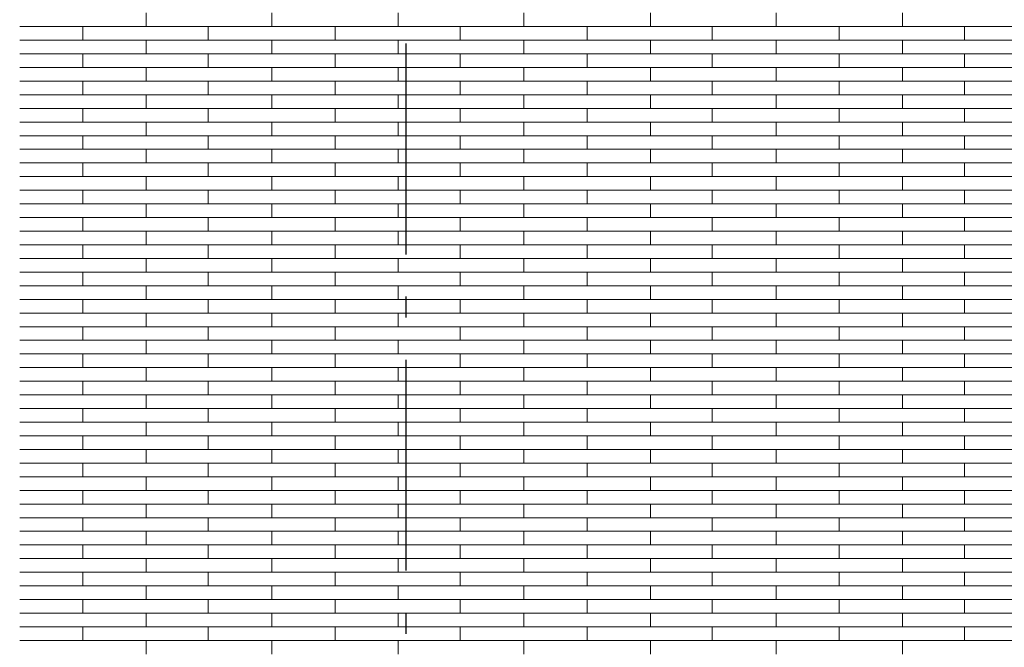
# Model space of a CAD drawing. Header units: millimetres. Extents: x -94445 to -15191, y 1000 to 18261.
# Tile 22 of 108: x -73572 to -71235, y 13879 to 15367. Entities that reach past the tile are written whole.
import ezdxf
from ezdxf.enums import TextEntityAlignment as Align

# ---------------------------------------------------------------- set-up
doc = ezdxf.new("R2010")
doc.units = ezdxf.units.MM
doc.header["$LTSCALE"] = 0.5
doc.header["$MEASUREMENT"] = 0
doc.linetypes.add('Akselinje', pattern=[1500, 1000, -200, 100, -200])
doc.linetypes.add('PLINE', pattern=[0])
doc.layers.add('26-- Yttertak', color=7, linetype='Continuous')
doc.layers.add('82-- Modullinjer', color=7, linetype='Continuous')
doc.layers.add('262- Taktekking', color=7, linetype='Continuous', lineweight=0)
doc.styles.add('GENERATED_STYLE_1', font='arial.ttf')

# ---------------------------------------------------------------- blocks, each defined once
blk = doc.blocks.new('*X19')
at = {"layer": '262- Taktekking', "linetype": 'PLINE'}
for p, q in [((-73272.2, 15350.7), (-73272.2, 15383.1)), ((-72973.7, 15350.7), (-72973.7, 15383.1)), ((-72673.7, 15350.7), (-72673.7, 15383.1)), ((-72375.2, 15350.7), (-72375.2, 15383.1)), ((-72075.2, 15350.7), (-72075.2, 15383.1)), ((-71776.7, 15350.7), (-71776.7, 15383.1)), ((-71476.7, 15350.7), (-71476.7, 15383.1)), ((-73572.2, 15350.7), (-73272.2, 15350.7)), ((-73572.2, 15350.7), (-73472.7, 15350.7)), ((-73472.7, 15350.7), (-73273.7, 15350.7)), ((-73422.2, 15318.4), (-73422.2, 15350.7)), ((-73272.2, 15350.7), (-72973.7, 15350.7)), ((-73125.2, 15318.4), (-73125.2, 15350.7)), ((-72973.7, 15350.7), (-72673.7, 15350.7)), ((-72973.7, 15350.7), (-72874.2, 15350.7)), ((-72874.2, 15350.7), (-72675.2, 15350.7)), ((-72823.7, 15318.4), (-72823.7, 15350.7)), ((-72673.7, 15350.7), (-72375.2, 15350.7)), ((-72526.7, 15318.4), (-72526.7, 15350.7)), ((-72375.2, 15350.7), (-72075.2, 15350.7)), ((-72375.2, 15350.7), (-72275.7, 15350.7)), ((-72275.7, 15350.7), (-72076.7, 15350.7)), ((-72225.2, 15318.4), (-72225.2, 15350.7)), ((-72075.2, 15350.7), (-71776.7, 15350.7)), ((-71928.2, 15318.4), (-71928.2, 15350.7)), ((-71776.7, 15350.7), (-71476.7, 15350.7)), ((-71776.7, 15350.7), (-71677.2, 15350.7)), ((-71677.2, 15350.7), (-71478.2, 15350.7)), ((-71626.7, 15318.4), (-71626.7, 15350.7)), ((-71476.7, 15350.7), (-71178.2, 15350.7)), ((-71329.7, 15318.4), (-71329.7, 15350.7)), ((-73572.2, 15318.4), (-73272.2, 15318.4)), ((-73272.2, 15286), (-73272.2, 15318.4)), ((-73272.2, 15318.4), (-72973.7, 15318.4)), ((-72973.7, 15318.4), (-72673.7, 15318.4)), ((-72973.7, 15286), (-72973.7, 15318.4)), ((-72673.7, 15286), (-72673.7, 15318.4)), ((-72673.7, 15318.4), (-72375.2, 15318.4)), ((-72375.2, 15318.4), (-72075.2, 15318.4)), ((-72375.2, 15286), (-72375.2, 15318.4)), ((-72075.2, 15286), (-72075.2, 15318.4)), ((-72075.2, 15318.4), (-71776.7, 15318.4)), ((-71776.7, 15318.4), (-71476.7, 15318.4)), ((-71776.7, 15286), (-71776.7, 15318.4)), ((-71476.7, 15286), (-71476.7, 15318.4)), ((-71476.7, 15318.4), (-71178.2, 15318.4)), ((-73572.2, 15286), (-73272.2, 15286)), ((-73572.2, 15286), (-73472.7, 15286)), ((-73472.7, 15286), (-73273.7, 15286)), ((-73422.2, 15253.7), (-73422.2, 15286)), ((-73272.2, 15286), (-72973.7, 15286)), ((-73125.2, 15253.7), (-73125.2, 15286)), ((-72973.7, 15286), (-72673.7, 15286)), ((-72973.7, 15286), (-72874.2, 15286)), ((-72874.2, 15286), (-72675.2, 15286)), ((-72823.7, 15253.7), (-72823.7, 15286)), ((-72673.7, 15286), (-72375.2, 15286)), ((-72526.7, 15253.7), (-72526.7, 15286)), ((-72375.2, 15286), (-72075.2, 15286)), ((-72375.2, 15286), (-72275.7, 15286)), ((-72275.7, 15286), (-72076.7, 15286)), ((-72225.2, 15253.7), (-72225.2, 15286)), ((-72075.2, 15286), (-71776.7, 15286)), ((-71928.2, 15253.7), (-71928.2, 15286)), ((-71776.7, 15286), (-71476.7, 15286)), ((-71776.7, 15286), (-71677.2, 15286)), ((-71677.2, 15286), (-71478.2, 15286)), ((-71626.7, 15253.7), (-71626.7, 15286)), ((-71476.7, 15286), (-71178.2, 15286)), ((-71329.7, 15253.7), (-71329.7, 15286)), ((-73572.2, 15253.7), (-73272.2, 15253.7)), ((-73272.2, 15221.3), (-73272.2, 15253.7)), ((-73272.2, 15253.7), (-72973.7, 15253.7)), ((-72973.7, 15253.7), (-72673.7, 15253.7)), ((-72973.7, 15221.3), (-72973.7, 15253.7)), ((-72673.7, 15221.3), (-72673.7, 15253.7)), ((-72673.7, 15253.7), (-72375.2, 15253.7)), ((-72375.2, 15253.7), (-72075.2, 15253.7)), ((-72375.2, 15221.3), (-72375.2, 15253.7)), ((-72075.2, 15221.3), (-72075.2, 15253.7)), ((-72075.2, 15253.7), (-71776.7, 15253.7)), ((-71776.7, 15253.7), (-71476.7, 15253.7)), ((-71776.7, 15221.3), (-71776.7, 15253.7)), ((-71476.7, 15221.3), (-71476.7, 15253.7)), ((-71476.7, 15253.7), (-71178.2, 15253.7)), ((-73572.2, 15221.3), (-73272.2, 15221.3)), ((-73572.2, 15221.3), (-73472.7, 15221.3)), ((-73472.7, 15221.3), (-73273.7, 15221.3)), ((-73422.2, 15189), (-73422.2, 15221.3)), ((-73272.2, 15221.3), (-72973.7, 15221.3)), ((-73125.2, 15189), (-73125.2, 15221.3)), ((-72973.7, 15221.3), (-72673.7, 15221.3)), ((-72973.7, 15221.3), (-72874.2, 15221.3)), ((-72874.2, 15221.3), (-72675.2, 15221.3)), ((-72823.7, 15189), (-72823.7, 15221.3)), ((-72673.7, 15221.3), (-72375.2, 15221.3)), ((-72526.7, 15189), (-72526.7, 15221.3)), ((-72375.2, 15221.3), (-72075.2, 15221.3)), ((-72375.2, 15221.3), (-72275.7, 15221.3)), ((-72275.7, 15221.3), (-72076.7, 15221.3)), ((-72225.2, 15189), (-72225.2, 15221.3)), ((-72075.2, 15221.3), (-71776.7, 15221.3)), ((-71928.2, 15189), (-71928.2, 15221.3)), ((-71776.7, 15221.3), (-71476.7, 15221.3)), ((-71776.7, 15221.3), (-71677.2, 15221.3)), ((-71677.2, 15221.3), (-71478.2, 15221.3)), ((-71626.7, 15189), (-71626.7, 15221.3)), ((-71476.7, 15221.3), (-71178.2, 15221.3)), ((-71329.7, 15189), (-71329.7, 15221.3)), ((-73572.2, 15189), (-73272.2, 15189)), ((-73272.2, 15156.6), (-73272.2, 15189)), ((-73272.2, 15189), (-72973.7, 15189)), ((-72973.7, 15189), (-72673.7, 15189)), ((-72973.7, 15156.6), (-72973.7, 15189)), ((-72673.7, 15156.6), (-72673.7, 15189)), ((-72673.7, 15189), (-72375.2, 15189)), ((-72375.2, 15189), (-72075.2, 15189)), ((-72375.2, 15156.6), (-72375.2, 15189)), ((-72075.2, 15156.6), (-72075.2, 15189)), ((-72075.2, 15189), (-71776.7, 15189)), ((-71776.7, 15189), (-71476.7, 15189)), ((-71776.7, 15156.6), (-71776.7, 15189)), ((-71476.7, 15156.6), (-71476.7, 15189)), ((-71476.7, 15189), (-71178.2, 15189)), ((-73572.2, 15156.6), (-73272.2, 15156.6)), ((-73572.2, 15156.6), (-73472.7, 15156.6)), ((-73472.7, 15156.6), (-73273.7, 15156.6)), ((-73422.2, 15124.3), (-73422.2, 15156.6)), ((-73272.2, 15156.6), (-72973.7, 15156.6)), ((-73125.2, 15124.3), (-73125.2, 15156.6)), ((-72973.7, 15156.6), (-72673.7, 15156.6)), ((-72973.7, 15156.6), (-72874.2, 15156.6)), ((-72874.2, 15156.6), (-72675.2, 15156.6)), ((-72823.7, 15124.3), (-72823.7, 15156.6)), ((-72673.7, 15156.6), (-72375.2, 15156.6)), ((-72526.7, 15124.3), (-72526.7, 15156.6)), ((-72375.2, 15156.6), (-72075.2, 15156.6)), ((-72375.2, 15156.6), (-72275.7, 15156.6)), ((-72275.7, 15156.6), (-72076.7, 15156.6)), ((-72225.2, 15124.3), (-72225.2, 15156.6)), ((-72075.2, 15156.6), (-71776.7, 15156.6)), ((-71928.2, 15124.3), (-71928.2, 15156.6)), ((-71776.7, 15156.6), (-71476.7, 15156.6)), ((-71776.7, 15156.6), (-71677.2, 15156.6)), ((-71677.2, 15156.6), (-71478.2, 15156.6)), ((-71626.7, 15124.3), (-71626.7, 15156.6)), ((-71476.7, 15156.6), (-71178.2, 15156.6)), ((-71329.7, 15124.3), (-71329.7, 15156.6)), ((-73572.2, 15124.3), (-73272.2, 15124.3)), ((-73272.2, 15091.9), (-73272.2, 15124.3)), ((-73272.2, 15124.3), (-72973.7, 15124.3)), ((-72973.7, 15124.3), (-72673.7, 15124.3)), ((-72973.7, 15091.9), (-72973.7, 15124.3)), ((-72673.7, 15091.9), (-72673.7, 15124.3)), ((-72673.7, 15124.3), (-72375.2, 15124.3)), ((-72375.2, 15124.3), (-72075.2, 15124.3)), ((-72375.2, 15091.9), (-72375.2, 15124.3)), ((-72075.2, 15091.9), (-72075.2, 15124.3)), ((-72075.2, 15124.3), (-71776.7, 15124.3)), ((-71776.7, 15124.3), (-71476.7, 15124.3)), ((-71776.7, 15091.9), (-71776.7, 15124.3)), ((-71476.7, 15091.9), (-71476.7, 15124.3)), ((-71476.7, 15124.3), (-71178.2, 15124.3)), ((-73572.2, 15091.9), (-73272.2, 15091.9)), ((-73572.2, 15091.9), (-73472.7, 15091.9)), ((-73472.7, 15091.9), (-73273.7, 15091.9)), ((-73422.2, 15059.6), (-73422.2, 15091.9)), ((-73272.2, 15091.9), (-72973.7, 15091.9)), ((-73125.2, 15059.6), (-73125.2, 15091.9)), ((-72973.7, 15091.9), (-72673.7, 15091.9)), ((-72973.7, 15091.9), (-72874.2, 15091.9)), ((-72874.2, 15091.9), (-72675.2, 15091.9)), ((-72823.7, 15059.6), (-72823.7, 15091.9)), ((-72673.7, 15091.9), (-72375.2, 15091.9)), ((-72526.7, 15059.6), (-72526.7, 15091.9)), ((-72375.2, 15091.9), (-72075.2, 15091.9)), ((-72375.2, 15091.9), (-72275.7, 15091.9)), ((-72275.7, 15091.9), (-72076.7, 15091.9)), ((-72225.2, 15059.6), (-72225.2, 15091.9)), ((-72075.2, 15091.9), (-71776.7, 15091.9)), ((-71928.2, 15059.6), (-71928.2, 15091.9)), ((-71776.7, 15091.9), (-71476.7, 15091.9)), ((-71776.7, 15091.9), (-71677.2, 15091.9)), ((-71677.2, 15091.9), (-71478.2, 15091.9)), ((-71626.7, 15059.6), (-71626.7, 15091.9)), ((-71476.7, 15091.9), (-71178.2, 15091.9)), ((-71329.7, 15059.6), (-71329.7, 15091.9)), ((-73572.2, 15059.6), (-73272.2, 15059.6)), ((-73272.2, 15027.2), (-73272.2, 15059.6)), ((-73272.2, 15059.6), (-72973.7, 15059.6)), ((-72973.7, 15059.6), (-72673.7, 15059.6)), ((-72973.7, 15027.2), (-72973.7, 15059.6)), ((-72673.7, 15027.2), (-72673.7, 15059.6)), ((-72673.7, 15059.6), (-72375.2, 15059.6)), ((-72375.2, 15059.6), (-72075.2, 15059.6)), ((-72375.2, 15027.2), (-72375.2, 15059.6)), ((-72075.2, 15027.2), (-72075.2, 15059.6)), ((-72075.2, 15059.6), (-71776.7, 15059.6)), ((-71776.7, 15059.6), (-71476.7, 15059.6)), ((-71776.7, 15027.2), (-71776.7, 15059.6)), ((-71476.7, 15027.2), (-71476.7, 15059.6)), ((-71476.7, 15059.6), (-71178.2, 15059.6)), ((-73572.2, 15027.2), (-73272.2, 15027.2)), ((-73572.2, 15027.2), (-73472.7, 15027.2)), ((-73472.7, 15027.2), (-73273.7, 15027.2)), ((-73422.2, 14994.8), (-73422.2, 15027.2)), ((-73272.2, 15027.2), (-72973.7, 15027.2)), ((-73125.2, 14994.8), (-73125.2, 15027.2)), ((-72973.7, 15027.2), (-72673.7, 15027.2)), ((-72973.7, 15027.2), (-72874.2, 15027.2)), ((-72874.2, 15027.2), (-72675.2, 15027.2)), ((-72823.7, 14994.8), (-72823.7, 15027.2)), ((-72673.7, 15027.2), (-72375.2, 15027.2)), ((-72526.7, 14994.8), (-72526.7, 15027.2)), ((-72375.2, 15027.2), (-72075.2, 15027.2)), ((-72375.2, 15027.2), (-72275.7, 15027.2)), ((-72275.7, 15027.2), (-72076.7, 15027.2)), ((-72225.2, 14994.8), (-72225.2, 15027.2)), ((-72075.2, 15027.2), (-71776.7, 15027.2)), ((-71928.2, 14994.8), (-71928.2, 15027.2)), ((-71776.7, 15027.2), (-71476.7, 15027.2)), ((-71776.7, 15027.2), (-71677.2, 15027.2)), ((-71677.2, 15027.2), (-71478.2, 15027.2)), ((-71626.7, 14994.8), (-71626.7, 15027.2)), ((-71476.7, 15027.2), (-71178.2, 15027.2)), ((-71329.7, 14994.8), (-71329.7, 15027.2)), ((-73572.2, 14994.8), (-73272.2, 14994.8)), ((-73272.2, 14962.5), (-73272.2, 14994.8)), ((-73272.2, 14994.8), (-72973.7, 14994.8)), ((-72973.7, 14994.8), (-72673.7, 14994.8)), ((-72973.7, 14962.5), (-72973.7, 14994.8)), ((-72673.7, 14962.5), (-72673.7, 14994.8)), ((-72673.7, 14994.8), (-72375.2, 14994.8)), ((-72375.2, 14994.8), (-72075.2, 14994.8)), ((-72375.2, 14962.5), (-72375.2, 14994.8)), ((-72075.2, 14962.5), (-72075.2, 14994.8)), ((-72075.2, 14994.8), (-71776.7, 14994.8)), ((-71776.7, 14994.8), (-71476.7, 14994.8)), ((-71776.7, 14962.5), (-71776.7, 14994.8)), ((-71476.7, 14962.5), (-71476.7, 14994.8)), ((-71476.7, 14994.8), (-71178.2, 14994.8)), ((-73572.2, 14962.5), (-73272.2, 14962.5)), ((-73572.2, 14962.5), (-73472.7, 14962.5)), ((-73472.7, 14962.5), (-73273.7, 14962.5)), ((-73422.2, 14930.1), (-73422.2, 14962.5)), ((-73272.2, 14962.5), (-72973.7, 14962.5)), ((-73125.2, 14930.1), (-73125.2, 14962.5)), ((-72973.7, 14962.5), (-72673.7, 14962.5)), ((-72973.7, 14962.5), (-72874.2, 14962.5)), ((-72874.2, 14962.5), (-72675.2, 14962.5)), ((-72823.7, 14930.1), (-72823.7, 14962.5)), ((-72673.7, 14962.5), (-72375.2, 14962.5)), ((-72526.7, 14930.1), (-72526.7, 14962.5)), ((-72375.2, 14962.5), (-72075.2, 14962.5)), ((-72375.2, 14962.5), (-72275.7, 14962.5)), ((-72275.7, 14962.5), (-72076.7, 14962.5)), ((-72225.2, 14930.1), (-72225.2, 14962.5)), ((-72075.2, 14962.5), (-71776.7, 14962.5)), ((-71928.2, 14930.1), (-71928.2, 14962.5)), ((-71776.7, 14962.5), (-71476.7, 14962.5)), ((-71776.7, 14962.5), (-71677.2, 14962.5)), ((-71677.2, 14962.5), (-71478.2, 14962.5)), ((-71626.7, 14930.1), (-71626.7, 14962.5)), ((-71476.7, 14962.5), (-71178.2, 14962.5)), ((-71329.7, 14930.1), (-71329.7, 14962.5)), ((-73572.2, 14930.1), (-73272.2, 14930.1)), ((-73272.2, 14897.8), (-73272.2, 14930.1)), ((-73272.2, 14930.1), (-72973.7, 14930.1)), ((-72973.7, 14930.1), (-72673.7, 14930.1)), ((-72973.7, 14897.8), (-72973.7, 14930.1)), ((-72673.7, 14897.8), (-72673.7, 14930.1)), ((-72673.7, 14930.1), (-72375.2, 14930.1)), ((-72375.2, 14930.1), (-72075.2, 14930.1)), ((-72375.2, 14897.8), (-72375.2, 14930.1)), ((-72075.2, 14897.8), (-72075.2, 14930.1)), ((-72075.2, 14930.1), (-71776.7, 14930.1)), ((-71776.7, 14930.1), (-71476.7, 14930.1)), ((-71776.7, 14897.8), (-71776.7, 14930.1)), ((-71476.7, 14897.8), (-71476.7, 14930.1)), ((-71476.7, 14930.1), (-71178.2, 14930.1)), ((-73572.2, 14897.8), (-73272.2, 14897.8)), ((-73572.2, 14897.8), (-73472.7, 14897.8)), ((-73472.7, 14897.8), (-73273.7, 14897.8)), ((-73422.2, 14865.4), (-73422.2, 14897.8)), ((-73272.2, 14897.8), (-72973.7, 14897.8)), ((-73125.2, 14865.4), (-73125.2, 14897.8)), ((-72973.7, 14897.8), (-72673.7, 14897.8)), ((-72973.7, 14897.8), (-72874.2, 14897.8)), ((-72874.2, 14897.8), (-72675.2, 14897.8)), ((-72823.7, 14865.4), (-72823.7, 14897.8)), ((-72673.7, 14897.8), (-72375.2, 14897.8)), ((-72526.7, 14865.4), (-72526.7, 14897.8)), ((-72375.2, 14897.8), (-72075.2, 14897.8)), ((-72375.2, 14897.8), (-72275.7, 14897.8)), ((-72275.7, 14897.8), (-72076.7, 14897.8)), ((-72225.2, 14865.4), (-72225.2, 14897.8)), ((-72075.2, 14897.8), (-71776.7, 14897.8)), ((-71928.2, 14865.4), (-71928.2, 14897.8)), ((-71776.7, 14897.8), (-71476.7, 14897.8)), ((-71776.7, 14897.8), (-71677.2, 14897.8)), ((-71677.2, 14897.8), (-71478.2, 14897.8)), ((-71626.7, 14865.4), (-71626.7, 14897.8)), ((-71476.7, 14897.8), (-71178.2, 14897.8)), ((-71329.7, 14865.4), (-71329.7, 14897.8)), ((-73572.2, 14865.4), (-73272.2, 14865.4)), ((-73272.2, 14833.1), (-73272.2, 14865.4)), ((-73272.2, 14865.4), (-72973.7, 14865.4)), ((-72973.7, 14865.4), (-72673.7, 14865.4)), ((-72973.7, 14833.1), (-72973.7, 14865.4)), ((-72673.7, 14833.1), (-72673.7, 14865.4)), ((-72673.7, 14865.4), (-72375.2, 14865.4)), ((-72375.2, 14865.4), (-72075.2, 14865.4)), ((-72375.2, 14833.1), (-72375.2, 14865.4)), ((-72075.2, 14833.1), (-72075.2, 14865.4)), ((-72075.2, 14865.4), (-71776.7, 14865.4)), ((-71776.7, 14865.4), (-71476.7, 14865.4)), ((-71776.7, 14833.1), (-71776.7, 14865.4)), ((-71476.7, 14833.1), (-71476.7, 14865.4)), ((-71476.7, 14865.4), (-71178.2, 14865.4)), ((-73572.2, 14833.1), (-73272.2, 14833.1)), ((-73572.2, 14833.1), (-73472.7, 14833.1)), ((-73472.7, 14833.1), (-73273.7, 14833.1)), ((-73422.2, 14800.7), (-73422.2, 14833.1)), ((-73272.2, 14833.1), (-72973.7, 14833.1)), ((-73125.2, 14800.7), (-73125.2, 14833.1)), ((-72973.7, 14833.1), (-72673.7, 14833.1)), ((-72973.7, 14833.1), (-72874.2, 14833.1)), ((-72874.2, 14833.1), (-72675.2, 14833.1)), ((-72823.7, 14800.7), (-72823.7, 14833.1)), ((-72673.7, 14833.1), (-72375.2, 14833.1)), ((-72526.7, 14800.7), (-72526.7, 14833.1)), ((-72375.2, 14833.1), (-72075.2, 14833.1)), ((-72375.2, 14833.1), (-72275.7, 14833.1)), ((-72275.7, 14833.1), (-72076.7, 14833.1)), ((-72225.2, 14800.7), (-72225.2, 14833.1)), ((-72075.2, 14833.1), (-71776.7, 14833.1)), ((-71928.2, 14800.7), (-71928.2, 14833.1)), ((-71776.7, 14833.1), (-71476.7, 14833.1)), ((-71776.7, 14833.1), (-71677.2, 14833.1)), ((-71677.2, 14833.1), (-71478.2, 14833.1)), ((-71626.7, 14800.7), (-71626.7, 14833.1)), ((-71476.7, 14833.1), (-71178.2, 14833.1)), ((-71329.7, 14800.7), (-71329.7, 14833.1)), ((-73572.2, 14800.7), (-73272.2, 14800.7)), ((-73272.2, 14768.4), (-73272.2, 14800.7)), ((-73272.2, 14800.7), (-72973.7, 14800.7)), ((-72973.7, 14800.7), (-72673.7, 14800.7)), ((-72973.7, 14768.4), (-72973.7, 14800.7)), ((-72673.7, 14768.4), (-72673.7, 14800.7)), ((-72673.7, 14800.7), (-72375.2, 14800.7)), ((-72375.2, 14800.7), (-72075.2, 14800.7)), ((-72375.2, 14768.4), (-72375.2, 14800.7)), ((-72075.2, 14768.4), (-72075.2, 14800.7)), ((-72075.2, 14800.7), (-71776.7, 14800.7)), ((-71776.7, 14800.7), (-71476.7, 14800.7)), ((-71776.7, 14768.4), (-71776.7, 14800.7)), ((-71476.7, 14768.4), (-71476.7, 14800.7)), ((-71476.7, 14800.7), (-71178.2, 14800.7)), ((-73572.2, 14768.4), (-73272.2, 14768.4)), ((-73572.2, 14768.4), (-73472.7, 14768.4)), ((-73472.7, 14768.4), (-73273.7, 14768.4)), ((-73422.2, 14736), (-73422.2, 14768.4)), ((-73272.2, 14768.4), (-72973.7, 14768.4)), ((-73125.2, 14736), (-73125.2, 14768.4)), ((-72973.7, 14768.4), (-72673.7, 14768.4)), ((-72973.7, 14768.4), (-72874.2, 14768.4)), ((-72874.2, 14768.4), (-72675.2, 14768.4)), ((-72823.7, 14736), (-72823.7, 14768.4)), ((-72673.7, 14768.4), (-72375.2, 14768.4)), ((-72526.7, 14736), (-72526.7, 14768.4)), ((-72375.2, 14768.4), (-72075.2, 14768.4)), ((-72375.2, 14768.4), (-72275.7, 14768.4)), ((-72275.7, 14768.4), (-72076.7, 14768.4)), ((-72225.2, 14736), (-72225.2, 14768.4)), ((-72075.2, 14768.4), (-71776.7, 14768.4)), ((-71928.2, 14736), (-71928.2, 14768.4)), ((-71776.7, 14768.4), (-71476.7, 14768.4)), ((-71776.7, 14768.4), (-71677.2, 14768.4)), ((-71677.2, 14768.4), (-71478.2, 14768.4)), ((-71626.7, 14736), (-71626.7, 14768.4)), ((-71476.7, 14768.4), (-71178.2, 14768.4)), ((-71329.7, 14736), (-71329.7, 14768.4)), ((-73572.2, 14736), (-73272.2, 14736)), ((-73272.2, 14703.7), (-73272.2, 14736)), ((-73272.2, 14736), (-72973.7, 14736)), ((-72973.7, 14736), (-72673.7, 14736)), ((-72973.7, 14703.7), (-72973.7, 14736)), ((-72673.7, 14703.7), (-72673.7, 14736)), ((-72673.7, 14736), (-72375.2, 14736)), ((-72375.2, 14736), (-72075.2, 14736)), ((-72375.2, 14703.7), (-72375.2, 14736)), ((-72075.2, 14703.7), (-72075.2, 14736)), ((-72075.2, 14736), (-71776.7, 14736)), ((-71776.7, 14736), (-71476.7, 14736)), ((-71776.7, 14703.7), (-71776.7, 14736)), ((-71476.7, 14703.7), (-71476.7, 14736)), ((-71476.7, 14736), (-71178.2, 14736)), ((-73572.2, 14703.7), (-73272.2, 14703.7)), ((-73572.2, 14703.7), (-73472.7, 14703.7)), ((-73472.7, 14703.7), (-73273.7, 14703.7)), ((-73422.2, 14671.3), (-73422.2, 14703.7)), ((-73272.2, 14703.7), (-72973.7, 14703.7)), ((-73125.2, 14671.3), (-73125.2, 14703.7)), ((-72973.7, 14703.7), (-72673.7, 14703.7)), ((-72973.7, 14703.7), (-72874.2, 14703.7)), ((-72874.2, 14703.7), (-72675.2, 14703.7)), ((-72823.7, 14671.3), (-72823.7, 14703.7)), ((-72673.7, 14703.7), (-72375.2, 14703.7)), ((-72526.7, 14671.3), (-72526.7, 14703.7)), ((-72375.2, 14703.7), (-72075.2, 14703.7)), ((-72375.2, 14703.7), (-72275.7, 14703.7)), ((-72275.7, 14703.7), (-72076.7, 14703.7)), ((-72225.2, 14671.3), (-72225.2, 14703.7)), ((-72075.2, 14703.7), (-71776.7, 14703.7)), ((-71928.2, 14671.3), (-71928.2, 14703.7)), ((-71776.7, 14703.7), (-71476.7, 14703.7)), ((-71776.7, 14703.7), (-71677.2, 14703.7)), ((-71677.2, 14703.7), (-71478.2, 14703.7)), ((-71626.7, 14671.3), (-71626.7, 14703.7)), ((-71476.7, 14703.7), (-71178.2, 14703.7)), ((-71329.7, 14671.3), (-71329.7, 14703.7)), ((-73572.2, 14671.3), (-73272.2, 14671.3)), ((-73272.2, 14639), (-73272.2, 14671.3)), ((-73272.2, 14671.3), (-72973.7, 14671.3)), ((-72973.7, 14671.3), (-72673.7, 14671.3)), ((-72973.7, 14639), (-72973.7, 14671.3)), ((-72673.7, 14639), (-72673.7, 14671.3)), ((-72673.7, 14671.3), (-72375.2, 14671.3)), ((-72375.2, 14671.3), (-72075.2, 14671.3)), ((-72375.2, 14639), (-72375.2, 14671.3)), ((-72075.2, 14639), (-72075.2, 14671.3)), ((-72075.2, 14671.3), (-71776.7, 14671.3)), ((-71776.7, 14671.3), (-71476.7, 14671.3)), ((-71776.7, 14639), (-71776.7, 14671.3)), ((-71476.7, 14639), (-71476.7, 14671.3)), ((-71476.7, 14671.3), (-71178.2, 14671.3)), ((-73572.2, 14639), (-73272.2, 14639)), ((-73572.2, 14639), (-73472.7, 14639)), ((-73472.7, 14639), (-73273.7, 14639)), ((-73422.2, 14606.6), (-73422.2, 14639)), ((-73272.2, 14639), (-72973.7, 14639)), ((-73125.2, 14606.6), (-73125.2, 14639)), ((-72973.7, 14639), (-72673.7, 14639)), ((-72973.7, 14639), (-72874.2, 14639)), ((-72874.2, 14639), (-72675.2, 14639)), ((-72823.7, 14606.6), (-72823.7, 14639)), ((-72673.7, 14639), (-72375.2, 14639)), ((-72526.7, 14606.6), (-72526.7, 14639)), ((-72375.2, 14639), (-72075.2, 14639)), ((-72375.2, 14639), (-72275.7, 14639)), ((-72275.7, 14639), (-72076.7, 14639)), ((-72225.2, 14606.6), (-72225.2, 14639)), ((-72075.2, 14639), (-71776.7, 14639)), ((-71928.2, 14606.6), (-71928.2, 14639)), ((-71776.7, 14639), (-71476.7, 14639)), ((-71776.7, 14639), (-71677.2, 14639)), ((-71677.2, 14639), (-71478.2, 14639)), ((-71626.7, 14606.6), (-71626.7, 14639)), ((-71476.7, 14639), (-71178.2, 14639)), ((-71329.7, 14606.6), (-71329.7, 14639)), ((-73572.2, 14606.6), (-73272.2, 14606.6)), ((-73272.2, 14574.3), (-73272.2, 14606.6)), ((-73272.2, 14606.6), (-72973.7, 14606.6)), ((-72973.7, 14606.6), (-72673.7, 14606.6)), ((-72973.7, 14574.3), (-72973.7, 14606.6)), ((-72673.7, 14574.3), (-72673.7, 14606.6)), ((-72673.7, 14606.6), (-72375.2, 14606.6)), ((-72375.2, 14606.6), (-72075.2, 14606.6)), ((-72375.2, 14574.3), (-72375.2, 14606.6)), ((-72075.2, 14574.3), (-72075.2, 14606.6)), ((-72075.2, 14606.6), (-71776.7, 14606.6)), ((-71776.7, 14606.6), (-71476.7, 14606.6)), ((-71776.7, 14574.3), (-71776.7, 14606.6)), ((-71476.7, 14574.3), (-71476.7, 14606.6)), ((-71476.7, 14606.6), (-71178.2, 14606.6)), ((-73572.2, 14574.3), (-73272.2, 14574.3)), ((-73572.2, 14574.3), (-73472.7, 14574.3)), ((-73472.7, 14574.3), (-73273.7, 14574.3)), ((-73422.2, 14541.9), (-73422.2, 14574.3)), ((-73272.2, 14574.3), (-72973.7, 14574.3)), ((-73125.2, 14541.9), (-73125.2, 14574.3)), ((-72973.7, 14574.3), (-72673.7, 14574.3)), ((-72973.7, 14574.3), (-72874.2, 14574.3)), ((-72874.2, 14574.3), (-72675.2, 14574.3)), ((-72823.7, 14541.9), (-72823.7, 14574.3)), ((-72673.7, 14574.3), (-72375.2, 14574.3)), ((-72526.7, 14541.9), (-72526.7, 14574.3)), ((-72375.2, 14574.3), (-72075.2, 14574.3)), ((-72375.2, 14574.3), (-72275.7, 14574.3)), ((-72275.7, 14574.3), (-72076.7, 14574.3)), ((-72225.2, 14541.9), (-72225.2, 14574.3)), ((-72075.2, 14574.3), (-71776.7, 14574.3)), ((-71928.2, 14541.9), (-71928.2, 14574.3)), ((-71776.7, 14574.3), (-71476.7, 14574.3)), ((-71776.7, 14574.3), (-71677.2, 14574.3)), ((-71677.2, 14574.3), (-71478.2, 14574.3)), ((-71626.7, 14541.9), (-71626.7, 14574.3)), ((-71476.7, 14574.3), (-71178.2, 14574.3)), ((-71329.7, 14541.9), (-71329.7, 14574.3)), ((-73572.2, 14541.9), (-73272.2, 14541.9)), ((-73272.2, 14509.6), (-73272.2, 14541.9)), ((-73272.2, 14541.9), (-72973.7, 14541.9)), ((-72973.7, 14541.9), (-72673.7, 14541.9)), ((-72973.7, 14509.6), (-72973.7, 14541.9)), ((-72673.7, 14509.6), (-72673.7, 14541.9)), ((-72673.7, 14541.9), (-72375.2, 14541.9)), ((-72375.2, 14541.9), (-72075.2, 14541.9)), ((-72375.2, 14509.6), (-72375.2, 14541.9)), ((-72075.2, 14509.6), (-72075.2, 14541.9)), ((-72075.2, 14541.9), (-71776.7, 14541.9)), ((-71776.7, 14541.9), (-71476.7, 14541.9)), ((-71776.7, 14509.6), (-71776.7, 14541.9)), ((-71476.7, 14509.6), (-71476.7, 14541.9)), ((-71476.7, 14541.9), (-71178.2, 14541.9)), ((-73572.2, 14509.6), (-73272.2, 14509.6)), ((-73572.2, 14509.6), (-73472.7, 14509.6)), ((-73472.7, 14509.6), (-73273.7, 14509.6)), ((-73422.2, 14477.2), (-73422.2, 14509.6)), ((-73272.2, 14509.6), (-72973.7, 14509.6)), ((-73125.2, 14477.2), (-73125.2, 14509.6)), ((-72973.7, 14509.6), (-72673.7, 14509.6)), ((-72973.7, 14509.6), (-72874.2, 14509.6)), ((-72874.2, 14509.6), (-72675.2, 14509.6)), ((-72823.7, 14477.2), (-72823.7, 14509.6)), ((-72673.7, 14509.6), (-72375.2, 14509.6)), ((-72526.7, 14477.2), (-72526.7, 14509.6)), ((-72375.2, 14509.6), (-72075.2, 14509.6)), ((-72375.2, 14509.6), (-72275.7, 14509.6)), ((-72275.7, 14509.6), (-72076.7, 14509.6)), ((-72225.2, 14477.2), (-72225.2, 14509.6)), ((-72075.2, 14509.6), (-71776.7, 14509.6)), ((-71928.2, 14477.2), (-71928.2, 14509.6)), ((-71776.7, 14509.6), (-71476.7, 14509.6)), ((-71776.7, 14509.6), (-71677.2, 14509.6)), ((-71677.2, 14509.6), (-71478.2, 14509.6)), ((-71626.7, 14477.2), (-71626.7, 14509.6)), ((-71476.7, 14509.6), (-71178.2, 14509.6)), ((-71329.7, 14477.2), (-71329.7, 14509.6)), ((-73572.2, 14477.2), (-73272.2, 14477.2)), ((-73272.2, 14444.9), (-73272.2, 14477.2)), ((-73272.2, 14477.2), (-72973.7, 14477.2)), ((-72973.7, 14477.2), (-72673.7, 14477.2)), ((-72973.7, 14444.9), (-72973.7, 14477.2)), ((-72673.7, 14444.9), (-72673.7, 14477.2)), ((-72673.7, 14477.2), (-72375.2, 14477.2)), ((-72375.2, 14477.2), (-72075.2, 14477.2)), ((-72375.2, 14444.9), (-72375.2, 14477.2)), ((-72075.2, 14444.9), (-72075.2, 14477.2)), ((-72075.2, 14477.2), (-71776.7, 14477.2)), ((-71776.7, 14477.2), (-71476.7, 14477.2)), ((-71776.7, 14444.9), (-71776.7, 14477.2)), ((-71476.7, 14444.9), (-71476.7, 14477.2)), ((-71476.7, 14477.2), (-71178.2, 14477.2)), ((-73572.2, 14444.9), (-73272.2, 14444.9)), ((-73572.2, 14444.9), (-73472.7, 14444.9)), ((-73472.7, 14444.9), (-73273.7, 14444.9)), ((-73422.2, 14412.5), (-73422.2, 14444.9)), ((-73272.2, 14444.9), (-72973.7, 14444.9)), ((-73125.2, 14412.5), (-73125.2, 14444.9)), ((-72973.7, 14444.9), (-72673.7, 14444.9)), ((-72973.7, 14444.9), (-72874.2, 14444.9)), ((-72874.2, 14444.9), (-72675.2, 14444.9)), ((-72823.7, 14412.5), (-72823.7, 14444.9)), ((-72673.7, 14444.9), (-72375.2, 14444.9)), ((-72526.7, 14412.5), (-72526.7, 14444.9)), ((-72375.2, 14444.9), (-72075.2, 14444.9)), ((-72375.2, 14444.9), (-72275.7, 14444.9)), ((-72275.7, 14444.9), (-72076.7, 14444.9)), ((-72225.2, 14412.5), (-72225.2, 14444.9)), ((-72075.2, 14444.9), (-71776.7, 14444.9)), ((-71928.2, 14412.5), (-71928.2, 14444.9)), ((-71776.7, 14444.9), (-71476.7, 14444.9)), ((-71776.7, 14444.9), (-71677.2, 14444.9)), ((-71677.2, 14444.9), (-71478.2, 14444.9)), ((-71626.7, 14412.5), (-71626.7, 14444.9)), ((-71476.7, 14444.9), (-71178.2, 14444.9)), ((-71329.7, 14412.5), (-71329.7, 14444.9)), ((-73572.2, 14412.5), (-73272.2, 14412.5)), ((-73272.2, 14380.2), (-73272.2, 14412.5)), ((-73272.2, 14412.5), (-72973.7, 14412.5)), ((-72973.7, 14412.5), (-72673.7, 14412.5)), ((-72973.7, 14380.2), (-72973.7, 14412.5)), ((-72673.7, 14380.2), (-72673.7, 14412.5)), ((-72673.7, 14412.5), (-72375.2, 14412.5)), ((-72375.2, 14412.5), (-72075.2, 14412.5)), ((-72375.2, 14380.2), (-72375.2, 14412.5)), ((-72075.2, 14380.2), (-72075.2, 14412.5)), ((-72075.2, 14412.5), (-71776.7, 14412.5)), ((-71776.7, 14412.5), (-71476.7, 14412.5)), ((-71776.7, 14380.2), (-71776.7, 14412.5)), ((-71476.7, 14380.2), (-71476.7, 14412.5)), ((-71476.7, 14412.5), (-71178.2, 14412.5)), ((-73572.2, 14380.2), (-73272.2, 14380.2)), ((-73572.2, 14380.2), (-73472.7, 14380.2)), ((-73472.7, 14380.2), (-73273.7, 14380.2)), ((-73422.2, 14347.8), (-73422.2, 14380.2)), ((-73272.2, 14380.2), (-72973.7, 14380.2)), ((-73125.2, 14347.8), (-73125.2, 14380.2)), ((-72973.7, 14380.2), (-72673.7, 14380.2)), ((-72973.7, 14380.2), (-72874.2, 14380.2)), ((-72874.2, 14380.2), (-72675.2, 14380.2)), ((-72823.7, 14347.8), (-72823.7, 14380.2)), ((-72673.7, 14380.2), (-72375.2, 14380.2)), ((-72526.7, 14347.8), (-72526.7, 14380.2)), ((-72375.2, 14380.2), (-72075.2, 14380.2)), ((-72375.2, 14380.2), (-72275.7, 14380.2)), ((-72275.7, 14380.2), (-72076.7, 14380.2)), ((-72225.2, 14347.8), (-72225.2, 14380.2)), ((-72075.2, 14380.2), (-71776.7, 14380.2)), ((-71928.2, 14347.8), (-71928.2, 14380.2)), ((-71776.7, 14380.2), (-71476.7, 14380.2)), ((-71776.7, 14380.2), (-71677.2, 14380.2)), ((-71677.2, 14380.2), (-71478.2, 14380.2)), ((-71626.7, 14347.8), (-71626.7, 14380.2)), ((-71476.7, 14380.2), (-71178.2, 14380.2)), ((-71329.7, 14347.8), (-71329.7, 14380.2)), ((-73572.2, 14347.8), (-73272.2, 14347.8)), ((-73272.2, 14315.4), (-73272.2, 14347.8)), ((-73272.2, 14347.8), (-72973.7, 14347.8)), ((-72973.7, 14347.8), (-72673.7, 14347.8)), ((-72973.7, 14315.4), (-72973.7, 14347.8)), ((-72673.7, 14315.4), (-72673.7, 14347.8)), ((-72673.7, 14347.8), (-72375.2, 14347.8)), ((-72375.2, 14347.8), (-72075.2, 14347.8)), ((-72375.2, 14315.4), (-72375.2, 14347.8)), ((-72075.2, 14315.4), (-72075.2, 14347.8)), ((-72075.2, 14347.8), (-71776.7, 14347.8)), ((-71776.7, 14347.8), (-71476.7, 14347.8)), ((-71776.7, 14315.4), (-71776.7, 14347.8)), ((-71476.7, 14315.4), (-71476.7, 14347.8)), ((-71476.7, 14347.8), (-71178.2, 14347.8)), ((-73572.2, 14315.4), (-73272.2, 14315.4)), ((-73572.2, 14315.4), (-73472.7, 14315.4)), ((-73472.7, 14315.4), (-73273.7, 14315.4)), ((-73422.2, 14283.1), (-73422.2, 14315.4)), ((-73272.2, 14315.4), (-72973.7, 14315.4)), ((-73125.2, 14283.1), (-73125.2, 14315.4)), ((-72973.7, 14315.4), (-72673.7, 14315.4)), ((-72973.7, 14315.4), (-72874.2, 14315.4)), ((-72874.2, 14315.4), (-72675.2, 14315.4)), ((-72823.7, 14283.1), (-72823.7, 14315.4)), ((-72673.7, 14315.4), (-72375.2, 14315.4)), ((-72526.7, 14283.1), (-72526.7, 14315.4)), ((-72375.2, 14315.4), (-72075.2, 14315.4)), ((-72375.2, 14315.4), (-72275.7, 14315.4)), ((-72275.7, 14315.4), (-72076.7, 14315.4)), ((-72225.2, 14283.1), (-72225.2, 14315.4)), ((-72075.2, 14315.4), (-71776.7, 14315.4)), ((-71928.2, 14283.1), (-71928.2, 14315.4)), ((-71776.7, 14315.4), (-71476.7, 14315.4)), ((-71776.7, 14315.4), (-71677.2, 14315.4)), ((-71677.2, 14315.4), (-71478.2, 14315.4)), ((-71626.7, 14283.1), (-71626.7, 14315.4)), ((-71476.7, 14315.4), (-71178.2, 14315.4)), ((-71329.7, 14283.1), (-71329.7, 14315.4)), ((-73572.2, 14283.1), (-73272.2, 14283.1)), ((-73272.2, 14250.7), (-73272.2, 14283.1)), ((-73272.2, 14283.1), (-72973.7, 14283.1)), ((-72973.7, 14283.1), (-72673.7, 14283.1)), ((-72973.7, 14250.7), (-72973.7, 14283.1)), ((-72673.7, 14250.7), (-72673.7, 14283.1)), ((-72673.7, 14283.1), (-72375.2, 14283.1)), ((-72375.2, 14283.1), (-72075.2, 14283.1)), ((-72375.2, 14250.7), (-72375.2, 14283.1)), ((-72075.2, 14250.7), (-72075.2, 14283.1)), ((-72075.2, 14283.1), (-71776.7, 14283.1)), ((-71776.7, 14283.1), (-71476.7, 14283.1)), ((-71776.7, 14250.7), (-71776.7, 14283.1)), ((-71476.7, 14250.7), (-71476.7, 14283.1)), ((-71476.7, 14283.1), (-71178.2, 14283.1)), ((-73572.2, 14250.7), (-73272.2, 14250.7)), ((-73572.2, 14250.7), (-73472.7, 14250.7)), ((-73472.7, 14250.7), (-73273.7, 14250.7)), ((-73422.2, 14218.4), (-73422.2, 14250.7)), ((-73272.2, 14250.7), (-72973.7, 14250.7)), ((-73125.2, 14218.4), (-73125.2, 14250.7)), ((-72973.7, 14250.7), (-72673.7, 14250.7)), ((-72973.7, 14250.7), (-72874.2, 14250.7)), ((-72874.2, 14250.7), (-72675.2, 14250.7)), ((-72823.7, 14218.4), (-72823.7, 14250.7)), ((-72673.7, 14250.7), (-72375.2, 14250.7)), ((-72526.7, 14218.4), (-72526.7, 14250.7)), ((-72375.2, 14250.7), (-72075.2, 14250.7)), ((-72375.2, 14250.7), (-72275.7, 14250.7)), ((-72275.7, 14250.7), (-72076.7, 14250.7)), ((-72225.2, 14218.4), (-72225.2, 14250.7)), ((-72075.2, 14250.7), (-71776.7, 14250.7)), ((-71928.2, 14218.4), (-71928.2, 14250.7)), ((-71776.7, 14250.7), (-71476.7, 14250.7)), ((-71776.7, 14250.7), (-71677.2, 14250.7)), ((-71677.2, 14250.7), (-71478.2, 14250.7)), ((-71626.7, 14218.4), (-71626.7, 14250.7)), ((-71476.7, 14250.7), (-71178.2, 14250.7)), ((-71329.7, 14218.4), (-71329.7, 14250.7)), ((-73572.2, 14218.4), (-73272.2, 14218.4)), ((-73272.2, 14186), (-73272.2, 14218.4)), ((-73272.2, 14218.4), (-72973.7, 14218.4)), ((-72973.7, 14218.4), (-72673.7, 14218.4)), ((-72973.7, 14186), (-72973.7, 14218.4)), ((-72673.7, 14186), (-72673.7, 14218.4)), ((-72673.7, 14218.4), (-72375.2, 14218.4)), ((-72375.2, 14218.4), (-72075.2, 14218.4)), ((-72375.2, 14186), (-72375.2, 14218.4)), ((-72075.2, 14186), (-72075.2, 14218.4)), ((-72075.2, 14218.4), (-71776.7, 14218.4)), ((-71776.7, 14218.4), (-71476.7, 14218.4)), ((-71776.7, 14186), (-71776.7, 14218.4)), ((-71476.7, 14186), (-71476.7, 14218.4)), ((-71476.7, 14218.4), (-71178.2, 14218.4)), ((-73572.2, 14186), (-73272.2, 14186)), ((-73572.2, 14186), (-73472.7, 14186)), ((-73472.7, 14186), (-73273.7, 14186)), ((-73422.2, 14153.7), (-73422.2, 14186)), ((-73272.2, 14186), (-72973.7, 14186)), ((-73125.2, 14153.7), (-73125.2, 14186)), ((-72973.7, 14186), (-72673.7, 14186)), ((-72973.7, 14186), (-72874.2, 14186)), ((-72874.2, 14186), (-72675.2, 14186)), ((-72823.7, 14153.7), (-72823.7, 14186)), ((-72673.7, 14186), (-72375.2, 14186)), ((-72526.7, 14153.7), (-72526.7, 14186)), ((-72375.2, 14186), (-72075.2, 14186)), ((-72375.2, 14186), (-72275.7, 14186)), ((-72275.7, 14186), (-72076.7, 14186)), ((-72225.2, 14153.7), (-72225.2, 14186)), ((-72075.2, 14186), (-71776.7, 14186)), ((-71928.2, 14153.7), (-71928.2, 14186)), ((-71776.7, 14186), (-71476.7, 14186)), ((-71776.7, 14186), (-71677.2, 14186)), ((-71677.2, 14186), (-71478.2, 14186)), ((-71626.7, 14153.7), (-71626.7, 14186)), ((-71476.7, 14186), (-71178.2, 14186)), ((-71329.7, 14153.7), (-71329.7, 14186)), ((-73572.2, 14153.7), (-73272.2, 14153.7)), ((-73272.2, 14121.3), (-73272.2, 14153.7)), ((-73272.2, 14153.7), (-72973.7, 14153.7)), ((-72973.7, 14153.7), (-72673.7, 14153.7)), ((-72973.7, 14121.3), (-72973.7, 14153.7)), ((-72673.7, 14121.3), (-72673.7, 14153.7)), ((-72673.7, 14153.7), (-72375.2, 14153.7)), ((-72375.2, 14153.7), (-72075.2, 14153.7)), ((-72375.2, 14121.3), (-72375.2, 14153.7)), ((-72075.2, 14121.3), (-72075.2, 14153.7)), ((-72075.2, 14153.7), (-71776.7, 14153.7)), ((-71776.7, 14153.7), (-71476.7, 14153.7)), ((-71776.7, 14121.3), (-71776.7, 14153.7)), ((-71476.7, 14121.3), (-71476.7, 14153.7)), ((-71476.7, 14153.7), (-71178.2, 14153.7)), ((-73572.2, 14121.3), (-73272.2, 14121.3)), ((-73572.2, 14121.3), (-73472.7, 14121.3)), ((-73472.7, 14121.3), (-73273.7, 14121.3)), ((-73422.2, 14089), (-73422.2, 14121.3)), ((-73272.2, 14121.3), (-72973.7, 14121.3)), ((-73125.2, 14089), (-73125.2, 14121.3)), ((-72973.7, 14121.3), (-72673.7, 14121.3)), ((-72973.7, 14121.3), (-72874.2, 14121.3)), ((-72874.2, 14121.3), (-72675.2, 14121.3)), ((-72823.7, 14089), (-72823.7, 14121.3)), ((-72673.7, 14121.3), (-72375.2, 14121.3)), ((-72526.7, 14089), (-72526.7, 14121.3)), ((-72375.2, 14121.3), (-72075.2, 14121.3)), ((-72375.2, 14121.3), (-72275.7, 14121.3)), ((-72275.7, 14121.3), (-72076.7, 14121.3)), ((-72225.2, 14089), (-72225.2, 14121.3)), ((-72075.2, 14121.3), (-71776.7, 14121.3)), ((-71928.2, 14089), (-71928.2, 14121.3)), ((-71776.7, 14121.3), (-71476.7, 14121.3)), ((-71776.7, 14121.3), (-71677.2, 14121.3)), ((-71677.2, 14121.3), (-71478.2, 14121.3)), ((-71626.7, 14089), (-71626.7, 14121.3)), ((-71476.7, 14121.3), (-71178.2, 14121.3)), ((-71329.7, 14089), (-71329.7, 14121.3)), ((-73572.2, 14089), (-73272.2, 14089)), ((-73272.2, 14056.6), (-73272.2, 14089)), ((-73272.2, 14089), (-72973.7, 14089)), ((-72973.7, 14089), (-72673.7, 14089)), ((-72973.7, 14056.6), (-72973.7, 14089)), ((-72673.7, 14056.6), (-72673.7, 14089)), ((-72673.7, 14089), (-72375.2, 14089)), ((-72375.2, 14089), (-72075.2, 14089)), ((-72375.2, 14056.6), (-72375.2, 14089)), ((-72075.2, 14056.6), (-72075.2, 14089)), ((-72075.2, 14089), (-71776.7, 14089)), ((-71776.7, 14089), (-71476.7, 14089)), ((-71776.7, 14056.6), (-71776.7, 14089)), ((-71476.7, 14056.6), (-71476.7, 14089)), ((-71476.7, 14089), (-71178.2, 14089)), ((-73572.2, 14056.6), (-73272.2, 14056.6)), ((-73572.2, 14056.6), (-73472.7, 14056.6)), ((-73472.7, 14056.6), (-73273.7, 14056.6)), ((-73422.2, 14024.3), (-73422.2, 14056.6)), ((-73272.2, 14056.6), (-72973.7, 14056.6)), ((-73125.2, 14024.3), (-73125.2, 14056.6)), ((-72973.7, 14056.6), (-72673.7, 14056.6)), ((-72973.7, 14056.6), (-72874.2, 14056.6)), ((-72874.2, 14056.6), (-72675.2, 14056.6)), ((-72823.7, 14024.3), (-72823.7, 14056.6)), ((-72673.7, 14056.6), (-72375.2, 14056.6)), ((-72526.7, 14024.3), (-72526.7, 14056.6)), ((-72375.2, 14056.6), (-72075.2, 14056.6)), ((-72375.2, 14056.6), (-72275.7, 14056.6)), ((-72275.7, 14056.6), (-72076.7, 14056.6)), ((-72225.2, 14024.3), (-72225.2, 14056.6)), ((-72075.2, 14056.6), (-71776.7, 14056.6)), ((-71928.2, 14024.3), (-71928.2, 14056.6)), ((-71776.7, 14056.6), (-71476.7, 14056.6)), ((-71776.7, 14056.6), (-71677.2, 14056.6)), ((-71677.2, 14056.6), (-71478.2, 14056.6)), ((-71626.7, 14024.3), (-71626.7, 14056.6)), ((-71476.7, 14056.6), (-71178.2, 14056.6)), ((-71329.7, 14024.3), (-71329.7, 14056.6)), ((-73572.2, 14024.3), (-73272.2, 14024.3)), ((-73272.2, 13991.9), (-73272.2, 14024.3)), ((-73272.2, 14024.3), (-72973.7, 14024.3)), ((-72973.7, 14024.3), (-72673.7, 14024.3)), ((-72973.7, 13991.9), (-72973.7, 14024.3)), ((-72673.7, 13991.9), (-72673.7, 14024.3)), ((-72673.7, 14024.3), (-72375.2, 14024.3)), ((-72375.2, 14024.3), (-72075.2, 14024.3)), ((-72375.2, 13991.9), (-72375.2, 14024.3)), ((-72075.2, 13991.9), (-72075.2, 14024.3)), ((-72075.2, 14024.3), (-71776.7, 14024.3)), ((-71776.7, 14024.3), (-71476.7, 14024.3)), ((-71776.7, 13991.9), (-71776.7, 14024.3)), ((-71476.7, 13991.9), (-71476.7, 14024.3)), ((-71476.7, 14024.3), (-71178.2, 14024.3)), ((-73572.2, 13991.9), (-73272.2, 13991.9)), ((-73572.2, 13991.9), (-73472.7, 13991.9)), ((-73472.7, 13991.9), (-73273.7, 13991.9)), ((-73422.2, 13959.6), (-73422.2, 13991.9)), ((-73272.2, 13991.9), (-72973.7, 13991.9)), ((-73125.2, 13959.6), (-73125.2, 13991.9)), ((-72973.7, 13991.9), (-72673.7, 13991.9)), ((-72973.7, 13991.9), (-72874.2, 13991.9)), ((-72874.2, 13991.9), (-72675.2, 13991.9)), ((-72823.7, 13959.6), (-72823.7, 13991.9)), ((-72673.7, 13991.9), (-72375.2, 13991.9)), ((-72526.7, 13959.6), (-72526.7, 13991.9)), ((-72375.2, 13991.9), (-72075.2, 13991.9)), ((-72375.2, 13991.9), (-72275.7, 13991.9)), ((-72275.7, 13991.9), (-72076.7, 13991.9)), ((-72225.2, 13959.6), (-72225.2, 13991.9)), ((-72075.2, 13991.9), (-71776.7, 13991.9)), ((-71928.2, 13959.6), (-71928.2, 13991.9)), ((-71776.7, 13991.9), (-71476.7, 13991.9)), ((-71776.7, 13991.9), (-71677.2, 13991.9)), ((-71677.2, 13991.9), (-71478.2, 13991.9)), ((-71626.7, 13959.6), (-71626.7, 13991.9)), ((-71476.7, 13991.9), (-71178.2, 13991.9)), ((-71329.7, 13959.6), (-71329.7, 13991.9)), ((-73572.2, 13959.6), (-73272.2, 13959.6)), ((-73272.2, 13927.2), (-73272.2, 13959.6)), ((-73272.2, 13959.6), (-72973.7, 13959.6)), ((-72973.7, 13959.6), (-72673.7, 13959.6)), ((-72973.7, 13927.2), (-72973.7, 13959.6)), ((-72673.7, 13927.2), (-72673.7, 13959.6)), ((-72673.7, 13959.6), (-72375.2, 13959.6)), ((-72375.2, 13959.6), (-72075.2, 13959.6)), ((-72375.2, 13927.2), (-72375.2, 13959.6)), ((-72075.2, 13927.2), (-72075.2, 13959.6)), ((-72075.2, 13959.6), (-71776.7, 13959.6)), ((-71776.7, 13959.6), (-71476.7, 13959.6)), ((-71776.7, 13927.2), (-71776.7, 13959.6)), ((-71476.7, 13927.2), (-71476.7, 13959.6)), ((-71476.7, 13959.6), (-71178.2, 13959.6)), ((-73572.2, 13927.2), (-73272.2, 13927.2)), ((-73572.2, 13927.2), (-73472.7, 13927.2)), ((-73472.7, 13927.2), (-73273.7, 13927.2)), ((-73422.2, 13894.9), (-73422.2, 13927.2)), ((-73272.2, 13927.2), (-72973.7, 13927.2)), ((-73125.2, 13894.9), (-73125.2, 13927.2)), ((-72973.7, 13927.2), (-72673.7, 13927.2)), ((-72973.7, 13927.2), (-72874.2, 13927.2)), ((-72874.2, 13927.2), (-72675.2, 13927.2)), ((-72823.7, 13894.9), (-72823.7, 13927.2)), ((-72673.7, 13927.2), (-72375.2, 13927.2)), ((-72526.7, 13894.9), (-72526.7, 13927.2)), ((-72375.2, 13927.2), (-72075.2, 13927.2)), ((-72375.2, 13927.2), (-72275.7, 13927.2)), ((-72275.7, 13927.2), (-72076.7, 13927.2)), ((-72225.2, 13894.9), (-72225.2, 13927.2)), ((-72075.2, 13927.2), (-71776.7, 13927.2)), ((-71928.2, 13894.9), (-71928.2, 13927.2)), ((-71776.7, 13927.2), (-71476.7, 13927.2)), ((-71776.7, 13927.2), (-71677.2, 13927.2)), ((-71677.2, 13927.2), (-71478.2, 13927.2)), ((-71626.7, 13894.9), (-71626.7, 13927.2)), ((-71476.7, 13927.2), (-71178.2, 13927.2)), ((-71329.7, 13894.9), (-71329.7, 13927.2)), ((-73572.2, 13894.9), (-73272.2, 13894.9)), ((-73272.2, 13862.5), (-73272.2, 13894.9)), ((-73272.2, 13894.9), (-72973.7, 13894.9)), ((-72973.7, 13894.9), (-72673.7, 13894.9)), ((-72973.7, 13862.5), (-72973.7, 13894.9)), ((-72673.7, 13862.5), (-72673.7, 13894.9)), ((-72673.7, 13894.9), (-72375.2, 13894.9)), ((-72375.2, 13894.9), (-72075.2, 13894.9)), ((-72375.2, 13862.5), (-72375.2, 13894.9)), ((-72075.2, 13862.5), (-72075.2, 13894.9)), ((-72075.2, 13894.9), (-71776.7, 13894.9)), ((-71776.7, 13894.9), (-71476.7, 13894.9)), ((-71776.7, 13862.5), (-71776.7, 13894.9)), ((-71476.7, 13862.5), (-71476.7, 13894.9)), ((-71476.7, 13894.9), (-71178.2, 13894.9))]:
    blk.add_line(p, q, dxfattribs=at)
blk = doc.blocks.new('Standard grid marker[8]', base_point=(-72655.8, 17760.5))
at = {"layer": '82-- Modullinjer', "linetype": 'Akselinje'}
blk.add_line((-72655.8, 17560.5), (-72655.8, 1700), dxfattribs=at)
at = {"layer": '82-- Modullinjer', "style": 'GENERATED_STYLE_1'}
for tag, p in [('AC_MarkerText_1_0', (-72655.8, 18098)), ('AC_MarkerText_1_1', (-72655.8, 1337.5))]:
    blk.add_attdef(tag, text='', height=175, rotation=360, dxfattribs=at).set_placement(p, align=Align.TOP_CENTER)

msp = doc.modelspace()

# ---------------------------------------------------------------- block references
at = {"layer": '26-- Yttertak'}
msp.add_blockref('*X19', (0, 0), dxfattribs=at)
at = {"layer": '82-- Modullinjer', "linetype": 'PLINE'}
msp.add_blockref('Standard grid marker[8]', (-72655.8, 17760.5), dxfattribs=at)

doc.saveas('drawing.dxf')
